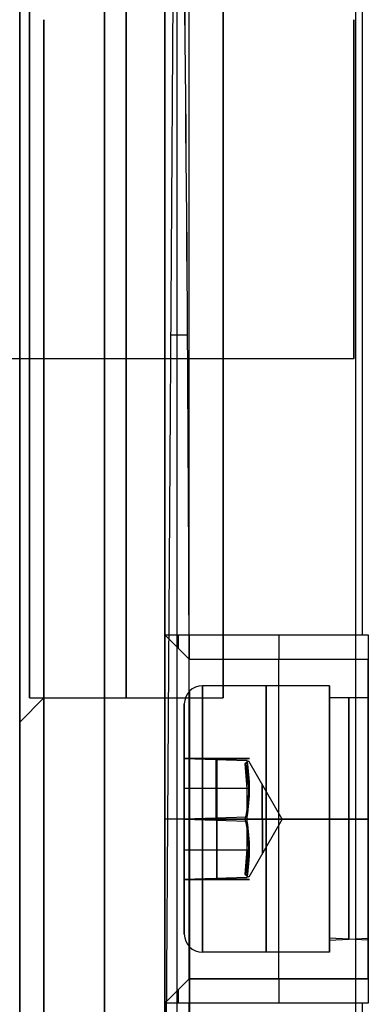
# Model space of a CAD drawing. Extents: x -32 to 144, y -30 to 75.
# Tile 9 of 47: x -5.4 to 1.8, y -20.32 to 0. Entities that reach past the tile are written whole.
import ezdxf

# ---------------------------------------------------------------- set-up
doc = ezdxf.new("R2010")
doc.units = 0
doc.layers.add('DEFAULT', color=7, linetype='CONTINUOUS')

msp = doc.modelspace()

# ---------------------------------------------------------------- linework, layer by layer
at = {"layer": 'DEFAULT'}
for p, q in [((-2.4, 26, 29.5), (-2.4, -12.7, 29.5)), ((-2.15, -12.7, 29.75), (-2.15, 26, 29.75)), ((-1.9, -12.7, 30), (-1.9, 26, 30)), ((1.675, 26, 30), (1.675, -12.7, 30)), ((-2.4, -26, -29.5), (-2.4, 12.973, -29.773)), ((-2.4, -26, -29.5), (-2.145, 12.973, -29.755)), ((1.544, -26, -30), (1.544, 12.694, -30)), ((-2.15, -26, -29.75), (-2.15, 12.18, -29.75)), ((-1.932, -6.513, -29.968), (-2.272, -6.513, -29.628)), ((1.5, -7), (-31.9, -7)), ((-5.2, -7), (-5.2, -14)), ((-2.4, -12.7, 29.5), (-2.4, -12.7, 26.833)), ((-2.4, -12.7, 26.833), (-1.9, -13.2, 26.833)), ((-2.4, -12.7, 29.5), (-1.9, -13.2, 29.5)), ((-2.4, -12.7, 29.5), (-1.9, -12.7, 30)), ((-1.9, -13.2, 28.166), (-2.4, -12.7, 28.166)), ((-1.9, -12.7, 30), (1.8, -12.7, 30)), ((1.8, -12.7, 30), (1.8, -20.3, 30)), ((-2.15, -12.95, 26.833), (-2.15, -12.95, 29.5)), ((-1.9, -13.2, 29.5), (-1.9, -13.2, 26.833)), ((-1.9, -13.2, 26.833), (1.8, -13.2, 26.833)), ((-1.9, -13.2, 29.5), (1.8, -13.2, 29.5)), ((-1.9, -13.2, 28.166), (1.8, -13.2, 28.166)), ((-0.05, -13.2, 26.833), (-0.05, -13.2, 29.5)), ((1.8, -13.2, 29.5), (1.8, -13.2, 26.833)), ((1.8, -13.201, 26.766), (1.8, -14.601, 26.766)), ((1, -13.75, 26.833), (-1.625, -13.75, 26.833)), ((1, -15, 26.833), (1, -13.75, 26.833)), ((-4.9, -14), (-5.4, -14.5)), ((-5.2, -14), (-1.2, -14)), ((1.8, -14, 26.833), (1, -14, 26.833)), ((-2, -15.25, 26.833), (-2, -14.125, 26.833)), ((-2, -15.25, 27.555), (-2, -15.25, 26.111)), ((-0.7, -15.292, 26.087), (-2, -15.25, 26.111)), ((-2, -15.25, 26.111), (-2, -16.5, 25.389)), ((-2, -15.25, 26.111), (-0.7, -15.25, 26.159)), ((-0.7, -15.25, 27.506), (-2, -15.25, 27.555)), ((-2, -15.25, 27.555), (-0.7, -15.292, 27.579)), ((-2, -16.5, 28.276), (-2, -15.25, 27.555)), ((-2, -15.25, 26.833), (-0.654, -15.25, 26.833)), ((-1.35, -15.271, 26.099), (-1.35, -16.5, 25.389)), ((-1.319, -15.25, 27.529), (-1.319, -15.25, 26.136)), ((-1.319, -16.478, 28.264), (-1.319, -15.272, 27.567)), ((-0.7, -15.875, 25.75), (-0.742, -15.355, 26.172)), ((-0.7, -15.875, 25.75), (-0.7, -15.292, 26.087)), ((0.022, -16.5, 26.833), (-0.67, -15.302, 26.833)), ((-2, -15.865, 25.756), (-0.7, -15.865, 25.756)), ((-2, -15.865, 27.909), (-0.653, -15.865, 27.909)), ((-0.7, -16.5, 25.389), (-0.7, -15.875, 25.75)), ((-0.7, -16.813, 25.57), (-0.7, -16.187, 25.57)), ((-0.7, -16.458, 28.252), (-2, -16.5, 28.276)), ((-1.9, -16.5, 23.533), (-2.4, -16.5, 23.033)), ((-2, -16.5, 28.276), (-0.7, -16.542, 28.252)), ((-2, -17.75, 27.555), (-2, -16.5, 28.276)), ((-0.7, -16.5, 25.389), (-2, -16.5, 25.389)), ((-2, -16.5, 25.389), (-2, -17.75, 26.111)), ((-2, -16.5, 29.208), (-2, -16.5, 28.276)), ((-2, -16.5, 25.389), (-2, -16.5, 24.458)), ((1.8, -16.5, 23.533), (-1.9, -16.5, 23.533)), ((1, -16.5, 24.083), (-1.625, -16.5, 24.083)), ((-1.625, -16.5, 29.583), (1, -16.5, 29.583)), ((-1.335, -16.5, 25.389), (-1.335, -17.729, 26.099)), ((-1.319, -17.728, 27.567), (-1.319, -16.522, 28.264)), ((0.022, -16.5, 26.833), (-0.742, -16.5, 28.155)), ((-0.7, -16.5, 25.583), (0.022, -16.5, 26.833)), ((-0.7, -17.125, 25.75), (-0.7, -16.5, 25.389)), ((-0.7, -16.5, 25.583), (-0.7, -16.5, 25.389)), ((0.022, -16.5, 26.833), (-0.67, -17.698, 26.833)), ((1.8, -16.5, 24.333), (1, -16.5, 24.333)), ((1, -16.5, 29.333), (1.8, -16.5, 29.333)), ((1, -16.5, 29.583), (1, -16.5, 28.333)), ((1, -16.5, 25.333), (1, -16.5, 24.083)), ((1.8, -16.5, 23.533), (1.8, -16.5, 24.933)), ((1.8, -16.5, 28.733), (1.8, -16.5, 30)), ((-2, -17.135, 27.909), (-0.655, -17.135, 27.909)), ((-2, -17.135, 25.756), (-0.698, -17.135, 25.756)), ((-0.742, -17.645, 26.172), (-0.7, -17.125, 25.75)), ((-0.7, -17.708, 26.087), (-0.7, -17.125, 25.75)), ((-0.7, -17.708, 27.579), (-2, -17.75, 27.555)), ((-2, -17.75, 26.111), (-0.7, -17.708, 26.087)), ((-2, -17.75, 26.111), (-2, -17.75, 27.555)), ((-2, -17.75, 27.555), (-0.7, -17.75, 27.506)), ((-0.7, -17.75, 26.159), (-2, -17.75, 26.111)), ((-2, -18.875, 26.833), (-2, -17.75, 26.833)), ((-2, -17.75, 26.833), (-0.654, -17.75, 26.833)), ((-1.319, -17.75, 26.136), (-1.319, -17.75, 27.529)), ((1, -19.25, 26.833), (1, -18, 26.833)), ((1.8, -18.399, 26.766), (1.8, -19.799, 26.766)), ((1, -19, 26.833), (1.8, -18.957, 27.295)), ((1.8, -19, 26.833), (1, -18.957, 26.371)), ((1, -19.25, 26.833), (-1.625, -19.25, 26.833)), ((-2.4, -20.3, 26.833), (-1.9, -19.8, 26.833)), ((-1.9, -19.8, 29.5), (-2.4, -20.3, 29.5)), ((-2.4, -20.3, 28.166), (-1.9, -19.8, 28.166)), ((-1.9, -19.8, 26.833), (-1.9, -19.8, 29.5)), ((1.8, -19.8, 29.5), (-1.9, -19.8, 29.5)), ((-1.9, -19.8, 26.833), (1.8, -19.8, 26.833)), ((-1.9, -19.8, 28.166), (1.8, -19.8, 28.166)), ((-0.05, -19.8, 29.5), (-0.05, -19.8, 26.833)), ((1.8, -19.8, 26.833), (1.8, -19.8, 29.5)), ((-2.15, -20.05, 26.833), (-2.15, -20.05, 29.5)), ((-2.4, -20.3, 26.833), (-2.4, -20.3, 29.5)), ((-2.4, -20.3, 29.5), (-2.4, -26, 29.5)), ((-1.9, -20.3, 30), (-2.4, -20.3, 29.5)), ((-2.15, -26, 29.75), (-2.15, -20.3, 29.75)), ((-1.9, -26, 30), (-1.9, -20.3, 30)), ((1.8, -20.3, 30), (-1.9, -20.3, 30)), ((1.675, -20.3, 30), (1.675, -26, 30))]:
    msp.add_line(p, q, dxfattribs=at)
at = {"layer": 'DEFAULT', "extrusion": (1, -1.0842e-19, 0)}
for start, end in [(180, 0), (0, 180)]:
    msp.add_arc((0, 0, -3.65), 25, start, end, dxfattribs=at)
at = {"layer": 'DEFAULT', "extrusion": (1, 8.88178e-18, 1.26993e-49)}
msp.add_arc((0, 0, -2.4), 25, 180, 0, dxfattribs=at)
at = {"layer": 'DEFAULT', "extrusion": (1, -8.88178e-18, -1.18235e-49)}
msp.add_arc((0, 0, -2.4), 25, 0, 180, dxfattribs=at)
at = {"layer": 'DEFAULT', "extrusion": (1, 0, -1.81261e-17)}
msp.add_arc((0, 0, -5.4), 24.5, 270, 90, dxfattribs=at)
at = {"layer": 'DEFAULT', "extrusion": (1, 0, 0)}
for centre, radius, start, end in [((0, 0, -5.2), 14, 0, 180), ((0, 0, -5.2), 14, 180, 0), ((0, 0, -4.9), 14, 90, 270), ((0, 0, -5.4), 14.5, 90, 270), ((0, 0, -5.2), 7, 90, 270), ((-12.7, 29.5, -2.124), 0.276, 90, 180), ((-12.7, 29.5, -0.05), 0.5, 90, 180), ((-12.7, 29.5, 1.8), 0.5, 90, 180), ((-16.5, 26.833, -0.05), 3.3, 180, 0), ((-16.5, 26.833, 1.8), 3.3, 180, 0), ((-16.5, 26.833, -1.89), 2.64, 270, 90), ((-16.5, 26.833, -0.313), 2.75, 270, 90), ((-16.5, 26.833, 1), 2.75, 270, 90), ((-16.5, 26.833, -2), 2.375, 270, 90), ((-16.5, 26.833, 1), 2.5, 270, 90), ((-16.5, 26.833, 1.4), 2.5, 270, 90), ((-16.5, 26.833, 1.8), 2.5, 270, 90), ((-16.5, 26.833, 1.8), 1.9, 270, 90), ((-16.5, 26.833, 1), 1.5, 270, 90), ((-16.5, 26.833, -0.395), 0.722, 270, 90), ((-16.5, 26.833, -2), 2.375, 90, 270), ((-16.5, 26.833, -1.89), 2.64, 90, 270), ((-16.5, 26.833, -0.386), 0.706, 90, 270), ((-16.5, 26.833, -0.313), 2.75, 90, 270), ((-16.5, 26.833, 1), 2.5, 90, 180), ((-16.5, 26.833, 1), 2.5, 190.6467, 270), ((-16.5, 26.833, 1), 2.75, 90, 270), ((-16.5, 26.833, 1), 1.5, 90, 270), ((-16.5, 26.833, 1.4), 2.5, 90, 174.6998), ((-16.5, 26.833, 1.4), 2.5, 185.3002, 270), ((-16.5, 26.833, 1.8), 2.5, 90, 169.3533), ((-16.5, 26.833, 1.8), 2.5, 180, 270), ((-16.5, 26.833, 1.8), 1.9, 90, 270), ((-20.3, 29.5, -0.05), 0.5, 0, 90), ((-20.3, 29.5, 1.8), 0.5, 0, 90), ((-20.3, 29.5, -2.124), 0.276, 0, 90)]:
    msp.add_arc(centre, radius, start, end, dxfattribs=at)
at = {"layer": 'DEFAULT', "extrusion": (1, 1.02315e-34, 0)}
msp.add_arc((0, 0, -3.2), 14, 0, 180, dxfattribs=at)
at = {"layer": 'DEFAULT', "extrusion": (1, 1.02315e-34, 8.55285e-50)}
msp.add_arc((0, 0, -3.2), 14, 180, 0, dxfattribs=at)
at = {"layer": 'DEFAULT', "extrusion": (1, 3.90987e-49, 1.11022e-16)}
msp.add_arc((0, 0, -1.2), 14, 0, 180, dxfattribs=at)
at = {"layer": 'DEFAULT', "extrusion": (1, -7.81975e-49, -1.11022e-16)}
msp.add_arc((0, 0, -1.2), 14, 180, 0, dxfattribs=at)
at = {"layer": 'DEFAULT'}
for centre, radius, start, end in [((-1911.927, -19.396, -30), 1910.038, 359.801895, 0.971031), ((-1.625, -14.125, 26.833), 0.375, 90, 180), ((-1.625, -18.875, 26.833), 0.375, 180, 270)]:
    msp.add_arc(centre, radius, start, end, dxfattribs=at)
at = {"layer": 'DEFAULT', "extrusion": (0.707107, 7.71214e-14, 0.707107)}
msp.add_arc((-19.702, 1465.025, -22.557), 1484.908, 269.757, 271.260902, dxfattribs=at)
at = {"layer": 'DEFAULT', "extrusion": (1, 0, 1.81261e-17)}
msp.add_arc((0, 0, -5.4), 24.5, 90, 270, dxfattribs=at)
at = {"layer": 'DEFAULT', "extrusion": (1, 2.70095e-10, 4.01926e-26)}
msp.add_arc((0, 0, -5.4), 14.5, 90, 270, dxfattribs=at)
at = {"layer": 'DEFAULT', "extrusion": (1, -7.10543e-17, 1.42109e-16)}
msp.add_arc((0, 0, -4.9), 25, 90, 180, dxfattribs=at)
at = {"layer": 'DEFAULT', "extrusion": (1, -7.10543e-17, -1.42109e-16)}
msp.add_arc((0, 0, -4.9), 25, 180, 270, dxfattribs=at)
at = {"layer": 'DEFAULT', "extrusion": (1, -6.34413e-17, -1.58603e-17)}
msp.add_arc((0, 0, 1.5), 7, 90, 270, dxfattribs=at)
at = {"layer": 'DEFAULT', "extrusion": (1, 2.72268e-12, 0)}
msp.add_arc((-16.5, 26.833, -2.4), 3.8, 180, 0, dxfattribs=at)
at = {"layer": 'DEFAULT', "extrusion": (1, 8.83826e-12, -1.1946e-11)}
msp.add_arc((-12.7, 29.5, -1.9), 0.5, 90, 180, dxfattribs=at)
at = {"layer": 'DEFAULT', "extrusion": (1, -4.44089e-16, 0)}
msp.add_arc((-12.7, 29.5, 1.8), 0.5, 90, 180, dxfattribs=at)
at = {"layer": 'DEFAULT', "extrusion": (1, -3.04793e-12, 6.72862e-17)}
msp.add_arc((-16.5, 26.833, -1.9), 3.3, 180, 0, dxfattribs=at)
at = {"layer": 'DEFAULT', "extrusion": (1, 1.61487e-16, 2.08624e-31)}
msp.add_arc((-16.5, 26.833, -1.625), 2.75, 270, 90, dxfattribs=at)
at = {"layer": 'DEFAULT', "extrusion": (-0.594441, 0.804139, -3.10156e-14)}
msp.add_arc((12.132, 26.833, -11.906), 2.497, 164.6418, 195.3582, dxfattribs=at)
at = {"layer": 'DEFAULT', "extrusion": (-0.594441, 0.40207, 0.696405)}
msp.add_arc((15.286, 24.028, 13.414), 2.497, 118.8062, 149.5226, dxfattribs=at)
at = {"layer": 'DEFAULT', "extrusion": (1.87448e-14, 1, -6.59528e-15)}
msp.add_arc((5.568, 26.833, -15.25), 4.914, 172.1248, 187.8752, dxfattribs=at)
at = {"layer": 'DEFAULT', "extrusion": (1.77877e-15, 0.5, 0.866025)}
msp.add_arc((5.568, 27.706, 16.238), 4.914, 172.1248, 187.8752, dxfattribs=at)
at = {"layer": 'DEFAULT', "extrusion": (1, -5.15738e-12, 1.12896e-11)}
msp.add_arc((-16.5, 26.833, -0.7), 1.25, 270, 300, dxfattribs=at)
at = {"layer": 'DEFAULT', "extrusion": (1.6173e-14, 1, 6.69906e-15)}
msp.add_arc((1.625, 24.458, -16.5), 0.375, 270, 0, dxfattribs=at)
at = {"layer": 'DEFAULT', "extrusion": (0, 1, 0)}
msp.add_arc((1.625, 29.208, -16.5), 0.375, 0, 90, dxfattribs=at)
at = {"layer": 'DEFAULT', "extrusion": (1, -1.61487e-16, -2.08624e-31)}
msp.add_arc((-16.5, 26.833, -1.625), 2.75, 90, 270, dxfattribs=at)
at = {"layer": 'DEFAULT', "extrusion": (-0.594441, -0.40207, 0.696405)}
msp.add_arc((12.049, 11.152, 26.683), 2.497, 30.4774, 61.1938, dxfattribs=at)
at = {"layer": 'DEFAULT', "extrusion": (1, 5.15806e-12, 2.18727e-11)}
msp.add_arc((-16.5, 26.833, -0.7), 1.25, 240, 270, dxfattribs=at)
at = {"layer": 'DEFAULT', "extrusion": (1.86771e-14, -0.5, 0.866025)}
msp.add_arc((-5.568, -0.873, 32.738), 4.914, 352.1248, 7.8752, dxfattribs=at)
at = {"layer": 'DEFAULT', "extrusion": (0.594441, 0.804139, 0)}
msp.add_arc((-7.485, 26.833, -14.63), 2.497, 164.6418, 195.3582, dxfattribs=at)
at = {"layer": 'DEFAULT', "extrusion": (3.88297e-14, 1, -7.91434e-15)}
msp.add_arc((5.568, 26.833, -17.75), 4.914, 172.1248, 187.8752, dxfattribs=at)
at = {"layer": 'DEFAULT', "extrusion": (1, -8.65605e-11, -7.91527e-11)}
msp.add_arc((-20.3, 29.5, -1.9), 0.5, 0, 90, dxfattribs=at)
at = {"layer": 'DEFAULT', "extrusion": (1, 1.07213e-15, 1.07213e-15)}
msp.add_arc((-20.3, 29.5, 1.8), 0.5, 0, 90, dxfattribs=at)

doc.saveas('drawing.dxf')
